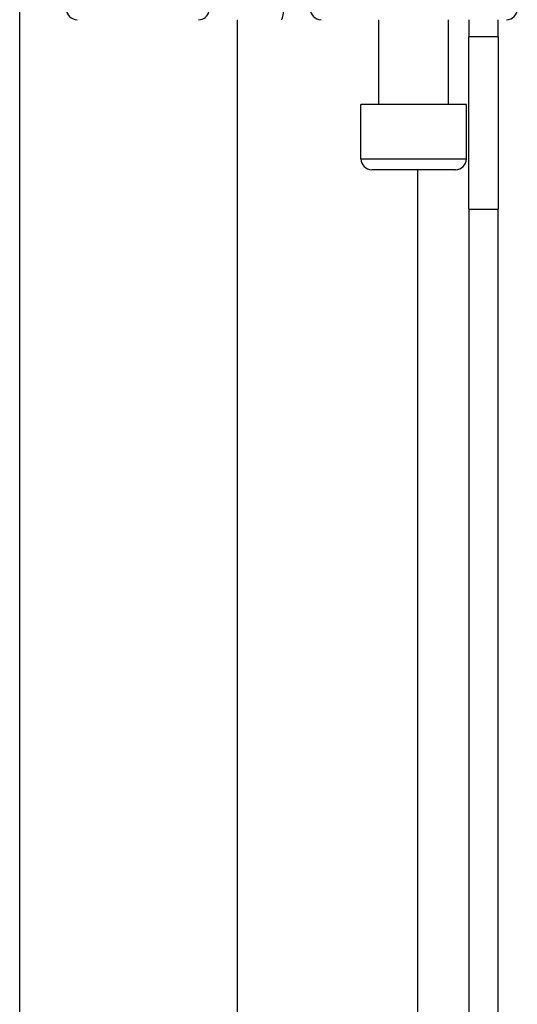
# Model space of a CAD drawing. Header units: inches. Extents: x 4 to 120, y 7 to 65.
# Tile 26 of 83: x 26.946 to 27.847, y 19.988 to 21.77. Entities that reach past the tile are written whole.
import ezdxf

# ---------------------------------------------------------------- set-up
doc = ezdxf.new("R2010")
doc.units = ezdxf.units.IN
doc.header["$MEASUREMENT"] = 0
doc.layers.add('Visible Edges(ANSI)', color=7, linetype='Continuous', lineweight=25)
doc.layers.add('Visible Tangent Edges(ANSI)', color=7, linetype='Continuous', lineweight=25)

msp = doc.modelspace()

# ---------------------------------------------------------------- linework, layer by layer
at = {"layer": 'Visible Edges(ANSI)'}
for p, q in [((26.9459, 19.5888), (26.9459, 22.5855)), ((27.3396, 21.7704), (27.3396, 19.5888)), ((27.5961, 21.6169), (27.5961, 21.7704)), ((27.722, 21.6169), (27.722, 21.7704)), ((27.759, 21.7704), (27.759, 21.7394)), ((27.812, 21.7394), (27.812, 21.7704)), ((27.812, 21.7394), (27.759, 21.7394)), ((27.759, 21.4274), (27.759, 21.7394)), ((27.812, 21.7394), (27.812, 21.4274)), ((27.7545, 21.6169), (27.5636, 21.6169)), ((27.5636, 21.5185), (27.5636, 21.6169)), ((27.7545, 21.5185), (27.7545, 21.6169)), ((27.7348, 21.4988), (27.5833, 21.4988)), ((27.759, 21.4274), (27.759, 18.9164)), ((27.812, 18.9164), (27.812, 21.4274))]:
    msp.add_line(p, q, dxfattribs=at)
for centre, start, end in [((27.0502, 21.7901), 180, 270), ((27.8269, 21.7901), 270, 0), ((27.5833, 21.5185), 180, 270), ((27.7348, 21.5185), 270, 0)]:
    msp.add_arc(centre, 0.0197, start, end, dxfattribs=at)
at = {"layer": 'Visible Tangent Edges(ANSI)'}
for p, q in [((27.5636, 21.5185), (27.7545, 21.5185)), ((27.666, 21.4988), (27.666, 18.9164)), ((27.759, 21.4274), (27.812, 21.4274))]:
    msp.add_line(p, q, dxfattribs=at)
for centre, ratio, start_param, end_param in [((27.4191, 21.7901), 0.225879, 0, 1.570796), ((27.4915, 21.7901), 0.998608, 4.712389, 6.283185), ((27.2697, 21.7901), 0.985236, 0, 1.320384)]:
    msp.add_ellipse(centre, major_axis=(0, -0.0197), ratio=ratio, start_param=start_param, end_param=end_param, dxfattribs=at)

doc.saveas('drawing.dxf')
